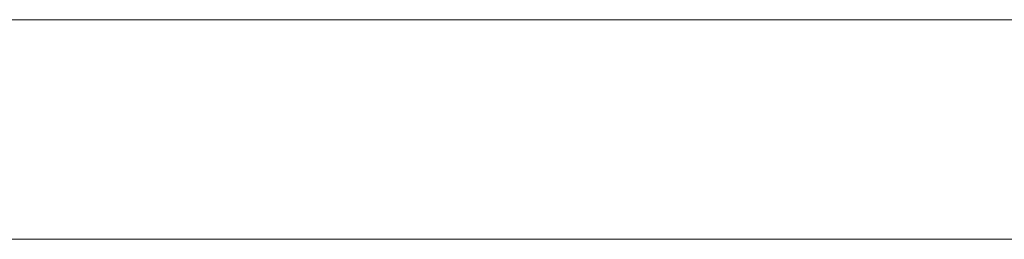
# Model space of a CAD drawing. Header units: inches. Extents: x -30 to 641, y 180 to 601.
# Tile 182 of 234: x 510.87 to 518.04, y 440.87 to 442.47. Entities that reach past the tile are written whole.
import ezdxf

# ---------------------------------------------------------------- set-up
doc = ezdxf.new("R2010")
doc.units = ezdxf.units.IN
doc.header["$MEASUREMENT"] = 0
doc.layers.add('1', color=7, linetype='Continuous')

# ---------------------------------------------------------------- blocks, each defined once
blk = doc.blocks.new('block 2075')
at = {"layer": '1', "color": 155, "lineweight": 18, "true_color": 0x4c7299}
blk.add_lwpolyline([(518.3403, 442.474), (409.4533, 442.474)], dxfattribs=at)
blk = doc.blocks.new('block 2309')
at = {"layer": '1', "color": 155, "lineweight": 18, "true_color": 0x4c7299}
blk.add_lwpolyline([(518.3403, 440.874), (409.4533, 440.874)], dxfattribs=at)
blk = doc.blocks.new('block 2488')
at = {"layer": '1', "color": 18, "lineweight": 13, "true_color": 0x4c0000}
blk.add_lwpolyline([(518.3403, 442.474), (409.4533, 442.474)], dxfattribs=at)
blk = doc.blocks.new('block 2519')
at = {"layer": '1', "color": 18, "lineweight": 13, "true_color": 0x4c0000}
blk.add_lwpolyline([(518.3403, 442.474), (409.4533, 442.474)], dxfattribs=at)
blk = doc.blocks.new('block 2564')
at = {"layer": '1', "color": 18, "lineweight": 13, "true_color": 0x4c0000}
blk.add_lwpolyline([(398.1146, 442.474), (529.679, 442.474)], dxfattribs=at)
blk = doc.blocks.new('block 2611')
at = {"layer": '1', "color": 252, "lineweight": 13, "true_color": 0x848484}
blk.add_lwpolyline([(515.5961, 442.474), (515.9961, 442.474)], dxfattribs=at)
blk = doc.blocks.new('block 2615')
at = {"layer": '1', "color": 18, "lineweight": 13, "true_color": 0x4c0000}
blk.add_lwpolyline([(398.1146, 442.474), (529.679, 442.474)], dxfattribs=at)
blk = doc.blocks.new('block 2747')
at = {"layer": '1', "color": 252, "lineweight": 13, "true_color": 0x848484}
blk.add_lwpolyline([(515.5961, 442.474), (515.9961, 442.474)], dxfattribs=at)
blk = doc.blocks.new('block 7551')
at = {"layer": '1', "color": 18, "lineweight": 13, "true_color": 0x4c0000}
for points in [[(292.0396, 442.474), (329.4442, 442.474), (366.8489, 442.474), (385.5512, 442.474), (390.2268, 442.474), (392.5646, 442.474), (393.7804, 442.474), (397.7497, 442.474), (398.7628, 442.474), (401.1005, 442.474), (475.9098, 442.474), (513.3144, 442.474), (522.6656, 442.474), (527.3412, 442.474)], [(523.2629, 442.474), (522.3323, 442.474), (520.1363, 442.474), (517.0617, 442.474), (498.3594, 442.474), (423.5501, 442.474), (414.199, 442.474), (409.5234, 442.474), (408.6866, 442.474), (406.394, 442.474), (403.3208, 442.474), (398.6452, 442.474), (389.2941, 442.474), (351.8894, 442.474), (314.4848, 442.474), (295.7825, 442.474)]]:
    blk.add_lwpolyline(points, dxfattribs=at)
blk = doc.blocks.new('block 7685')
at = {"layer": '1', "color": 18, "lineweight": 13, "true_color": 0x4c0000}
blk.add_open_spline([(511.5391, 442.474), (511.5437, 442.474), (511.5496, 442.474), (511.5496, 442.474), (511.5496, 442.474), (511.5579, 442.474), (511.5579, 442.474), (511.5579, 442.474), (511.5686, 442.474), (511.5686, 442.474), (511.5686, 442.474), (511.5815, 442.474), (511.5815, 442.474), (511.5815, 442.474), (511.5965, 442.474), (511.5965, 442.474), (511.5965, 442.474), (511.6132, 442.474), (511.6132, 442.474), (511.6132, 442.474), (511.6314, 442.474), (511.6314, 442.474), (511.6314, 442.474), (511.6508, 442.474), (511.6508, 442.474), (511.6508, 442.474), (511.6711, 442.474), (511.6711, 442.474), (511.6711, 442.474), (511.6926, 442.474), (511.6926, 442.474), (511.6926, 442.474), (511.7155, 442.474), (511.7155, 442.474), (511.7155, 442.474), (511.7395, 442.474), (511.7395, 442.474), (511.7395, 442.474), (511.7893, 442.474), (511.7893, 442.474), (511.7893, 442.474), (511.839, 442.474), (511.839, 442.474), (511.839, 442.474), (511.863, 442.474), (511.863, 442.474), (511.863, 442.474), (511.8859, 442.474), (511.8859, 442.474), (511.8859, 442.474), (511.9074, 442.474), (511.9074, 442.474), (511.9074, 442.474), (511.9277, 442.474), (511.9277, 442.474), (511.9277, 442.474), (511.9471, 442.474), (511.9471, 442.474), (511.9471, 442.474), (511.9653, 442.474), (511.9653, 442.474), (511.9653, 442.474), (511.982, 442.474), (511.982, 442.474), (511.982, 442.474), (511.997, 442.474), (511.997, 442.474), (511.997, 442.474), (512.0099, 442.474), (512.0099, 442.474), (512.0099, 442.474), (512.0206, 442.474), (512.0206, 442.474), (512.0206, 442.474), (512.0289, 442.474), (512.0289, 442.474), (512.0289, 442.474), (512.0348, 442.474), (512.0348, 442.474), (512.0348, 442.474), (512.0289, 442.474), (512.0289, 442.474), (512.0289, 442.474), (512.0206, 442.474), (512.0206, 442.474), (512.0206, 442.474), (512.0099, 442.474), (512.0099, 442.474), (512.0099, 442.474), (511.997, 442.474), (511.997, 442.474), (511.997, 442.474), (511.982, 442.474), (511.982, 442.474), (511.982, 442.474), (511.9653, 442.474), (511.9653, 442.474), (511.9653, 442.474), (511.9471, 442.474), (511.9471, 442.474), (511.9471, 442.474), (511.9277, 442.474), (511.9277, 442.474), (511.9277, 442.474), (511.9074, 442.474), (511.9074, 442.474), (511.9074, 442.474), (511.8859, 442.474), (511.8859, 442.474), (511.8859, 442.474), (511.863, 442.474), (511.863, 442.474), (511.863, 442.474), (511.839, 442.474), (511.839, 442.474), (511.839, 442.474), (511.7893, 442.474), (511.7893, 442.474), (511.7893, 442.474), (511.7395, 442.474), (511.7395, 442.474), (511.7395, 442.474), (511.7155, 442.474), (511.7155, 442.474), (511.7155, 442.474), (511.6926, 442.474), (511.6926, 442.474), (511.6926, 442.474), (511.6711, 442.474), (511.6711, 442.474), (511.6711, 442.474), (511.6508, 442.474), (511.6508, 442.474), (511.6508, 442.474), (511.6314, 442.474), (511.6314, 442.474), (511.6314, 442.474), (511.6132, 442.474), (511.6132, 442.474), (511.6132, 442.474), (511.5965, 442.474), (511.5965, 442.474), (511.5965, 442.474), (511.5815, 442.474), (511.5815, 442.474), (511.5815, 442.474), (511.5686, 442.474), (511.5686, 442.474), (511.5686, 442.474), (511.5579, 442.474), (511.5579, 442.474), (511.5579, 442.474), (511.5496, 442.474), (511.5496, 442.474), (511.5496, 442.474), (511.5437, 442.474), (511.5437, 442.474)], degree=3, knots=[0, 0, 0, 0, 1, 1, 1, 2, 2, 2, 3, 3, 3, 4, 4, 4, 5, 5, 5, 6, 6, 6, 7, 7, 7, 8, 8, 8, 9, 9, 9, 10, 10, 10, 11, 11, 11, 12, 12, 12, 13, 13, 13, 14, 14, 14, 15, 15, 15, 16, 16, 16, 17, 17, 17, 18, 18, 18, 19, 19, 19, 20, 20, 20, 21, 21, 21, 22, 22, 22, 23, 23, 23, 24, 24, 24, 25, 25, 25, 26, 26, 26, 27, 27, 27, 28, 28, 28, 29, 29, 29, 30, 30, 30, 31, 31, 31, 32, 32, 32, 33, 33, 33, 34, 34, 34, 35, 35, 35, 36, 36, 36, 37, 37, 37, 38, 38, 38, 39, 39, 39, 40, 40, 40, 41, 41, 41, 42, 42, 42, 43, 43, 43, 44, 44, 44, 45, 45, 45, 46, 46, 46, 47, 47, 47, 48, 48, 48, 49, 49, 49, 50, 50, 50, 51, 51, 51, 52, 52, 52, 52], dxfattribs=at)
blk = doc.blocks.new('block 7828')
at = {"layer": '1', "color": 252, "lineweight": 13, "true_color": 0x848484}
blk.add_open_spline([(514.4058, 442.474), (514.4104, 442.474), (514.4163, 442.474), (514.4163, 442.474), (514.4163, 442.474), (514.4246, 442.474), (514.4246, 442.474), (514.4246, 442.474), (514.4353, 442.474), (514.4353, 442.474), (514.4353, 442.474), (514.4482, 442.474), (514.4482, 442.474), (514.4482, 442.474), (514.4632, 442.474), (514.4632, 442.474), (514.4632, 442.474), (514.4799, 442.474), (514.4799, 442.474), (514.4799, 442.474), (514.4981, 442.474), (514.4981, 442.474), (514.4981, 442.474), (514.5175, 442.474), (514.5175, 442.474), (514.5175, 442.474), (514.5378, 442.474), (514.5378, 442.474), (514.5378, 442.474), (514.5593, 442.474), (514.5593, 442.474), (514.5593, 442.474), (514.5822, 442.474), (514.5822, 442.474), (514.5822, 442.474), (514.6062, 442.474), (514.6062, 442.474), (514.6062, 442.474), (514.656, 442.474), (514.656, 442.474), (514.656, 442.474), (514.7057, 442.474), (514.7057, 442.474), (514.7057, 442.474), (514.7297, 442.474), (514.7297, 442.474), (514.7297, 442.474), (514.7526, 442.474), (514.7526, 442.474), (514.7526, 442.474), (514.7741, 442.474), (514.7741, 442.474), (514.7741, 442.474), (514.7944, 442.474), (514.7944, 442.474), (514.7944, 442.474), (514.8138, 442.474), (514.8138, 442.474), (514.8138, 442.474), (514.832, 442.474), (514.832, 442.474), (514.832, 442.474), (514.8487, 442.474), (514.8487, 442.474), (514.8487, 442.474), (514.8637, 442.474), (514.8637, 442.474), (514.8637, 442.474), (514.8766, 442.474), (514.8766, 442.474), (514.8766, 442.474), (514.8873, 442.474), (514.8873, 442.474), (514.8873, 442.474), (514.8956, 442.474), (514.8956, 442.474), (514.8956, 442.474), (514.9015, 442.474), (514.9015, 442.474), (514.9015, 442.474), (514.8956, 442.474), (514.8956, 442.474), (514.8956, 442.474), (514.8873, 442.474), (514.8873, 442.474), (514.8873, 442.474), (514.8766, 442.474), (514.8766, 442.474), (514.8766, 442.474), (514.8637, 442.474), (514.8637, 442.474), (514.8637, 442.474), (514.8487, 442.474), (514.8487, 442.474), (514.8487, 442.474), (514.832, 442.474), (514.832, 442.474), (514.832, 442.474), (514.8138, 442.474), (514.8138, 442.474), (514.8138, 442.474), (514.7944, 442.474), (514.7944, 442.474), (514.7944, 442.474), (514.7741, 442.474), (514.7741, 442.474), (514.7741, 442.474), (514.7526, 442.474), (514.7526, 442.474), (514.7526, 442.474), (514.7297, 442.474), (514.7297, 442.474), (514.7297, 442.474), (514.7057, 442.474), (514.7057, 442.474), (514.7057, 442.474), (514.656, 442.474), (514.656, 442.474), (514.656, 442.474), (514.6062, 442.474), (514.6062, 442.474), (514.6062, 442.474), (514.5822, 442.474), (514.5822, 442.474), (514.5822, 442.474), (514.5593, 442.474), (514.5593, 442.474), (514.5593, 442.474), (514.5378, 442.474), (514.5378, 442.474), (514.5378, 442.474), (514.5175, 442.474), (514.5175, 442.474), (514.5175, 442.474), (514.4981, 442.474), (514.4981, 442.474), (514.4981, 442.474), (514.4799, 442.474), (514.4799, 442.474), (514.4799, 442.474), (514.4632, 442.474), (514.4632, 442.474), (514.4632, 442.474), (514.4482, 442.474), (514.4482, 442.474), (514.4482, 442.474), (514.4353, 442.474), (514.4353, 442.474), (514.4353, 442.474), (514.4246, 442.474), (514.4246, 442.474), (514.4246, 442.474), (514.4163, 442.474), (514.4163, 442.474), (514.4163, 442.474), (514.4104, 442.474), (514.4104, 442.474)], degree=3, knots=[0, 0, 0, 0, 1, 1, 1, 2, 2, 2, 3, 3, 3, 4, 4, 4, 5, 5, 5, 6, 6, 6, 7, 7, 7, 8, 8, 8, 9, 9, 9, 10, 10, 10, 11, 11, 11, 12, 12, 12, 13, 13, 13, 14, 14, 14, 15, 15, 15, 16, 16, 16, 17, 17, 17, 18, 18, 18, 19, 19, 19, 20, 20, 20, 21, 21, 21, 22, 22, 22, 23, 23, 23, 24, 24, 24, 25, 25, 25, 26, 26, 26, 27, 27, 27, 28, 28, 28, 29, 29, 29, 30, 30, 30, 31, 31, 31, 32, 32, 32, 33, 33, 33, 34, 34, 34, 35, 35, 35, 36, 36, 36, 37, 37, 37, 38, 38, 38, 39, 39, 39, 40, 40, 40, 41, 41, 41, 42, 42, 42, 43, 43, 43, 44, 44, 44, 45, 45, 45, 46, 46, 46, 47, 47, 47, 48, 48, 48, 49, 49, 49, 50, 50, 50, 51, 51, 51, 52, 52, 52, 52], dxfattribs=at)
blk = doc.blocks.new('block 7832')
at = {"layer": '1', "color": 252, "lineweight": 13, "true_color": 0x848484}
blk.add_open_spline([(517.5164, 442.474), (517.6129, 442.474), (517.7094, 442.474), (517.806, 442.474), (517.7094, 442.474), (517.6129, 442.474), (517.5164, 442.474), (517.2754, 442.474), (517.0344, 442.474), (516.7934, 442.474), (516.7577, 442.474), (516.722, 442.474), (516.6863, 442.474), (516.5095, 442.474), (516.3327, 442.474), (516.1559, 442.474), (516.356, 442.474), (516.556, 442.474), (516.756, 442.474), (516.556, 442.474), (516.356, 442.474), (516.1559, 442.474), (516.3327, 442.474), (516.5095, 442.474), (516.6863, 442.474), (516.722, 442.474), (516.7577, 442.474), (516.7934, 442.474), (517.0344, 442.474), (517.2754, 442.474), (517.5164, 442.474)], degree=3, knots=[0, 0, 0, 0, 1, 1, 1, 2, 2, 2, 3, 3, 3, 4, 4, 4, 5, 5, 5, 6, 6, 6, 7, 7, 7, 8, 8, 8, 9, 9, 9, 10, 10, 10, 10], dxfattribs=at)
blk = doc.blocks.new('block 7833')
at = {"layer": '1', "color": 252, "lineweight": 13, "true_color": 0x848484}
blk.add_open_spline([(517.5164, 442.474), (517.6129, 442.474), (517.7094, 442.474), (517.806, 442.474), (517.7094, 442.474), (517.6129, 442.474), (517.5164, 442.474), (517.2754, 442.474), (517.0344, 442.474), (516.7934, 442.474), (516.7577, 442.474), (516.722, 442.474), (516.6863, 442.474), (516.5095, 442.474), (516.3327, 442.474), (516.1559, 442.474), (516.356, 442.474), (516.556, 442.474), (516.756, 442.474), (516.556, 442.474), (516.356, 442.474), (516.1559, 442.474), (516.3327, 442.474), (516.5095, 442.474), (516.6863, 442.474), (516.722, 442.474), (516.7577, 442.474), (516.7934, 442.474), (517.0344, 442.474), (517.2754, 442.474), (517.5164, 442.474)], degree=3, knots=[0, 0, 0, 0, 1, 1, 1, 2, 2, 2, 3, 3, 3, 4, 4, 4, 5, 5, 5, 6, 6, 6, 7, 7, 7, 8, 8, 8, 9, 9, 9, 10, 10, 10, 10], dxfattribs=at)
blk = doc.blocks.new('block 7840')
at = {"layer": '1', "color": 252, "lineweight": 13, "true_color": 0x848484}
blk.add_open_spline([(514.4058, 442.474), (514.4104, 442.474), (514.4163, 442.474), (514.4163, 442.474), (514.4163, 442.474), (514.4246, 442.474), (514.4246, 442.474), (514.4246, 442.474), (514.4353, 442.474), (514.4353, 442.474), (514.4353, 442.474), (514.4482, 442.474), (514.4482, 442.474), (514.4482, 442.474), (514.4632, 442.474), (514.4632, 442.474), (514.4632, 442.474), (514.4799, 442.474), (514.4799, 442.474), (514.4799, 442.474), (514.4981, 442.474), (514.4981, 442.474), (514.4981, 442.474), (514.5175, 442.474), (514.5175, 442.474), (514.5175, 442.474), (514.5378, 442.474), (514.5378, 442.474), (514.5378, 442.474), (514.5593, 442.474), (514.5593, 442.474), (514.5593, 442.474), (514.5822, 442.474), (514.5822, 442.474), (514.5822, 442.474), (514.6062, 442.474), (514.6062, 442.474), (514.6062, 442.474), (514.656, 442.474), (514.656, 442.474), (514.656, 442.474), (514.7057, 442.474), (514.7057, 442.474), (514.7057, 442.474), (514.7297, 442.474), (514.7297, 442.474), (514.7297, 442.474), (514.7526, 442.474), (514.7526, 442.474), (514.7526, 442.474), (514.7741, 442.474), (514.7741, 442.474), (514.7741, 442.474), (514.7944, 442.474), (514.7944, 442.474), (514.7944, 442.474), (514.8138, 442.474), (514.8138, 442.474), (514.8138, 442.474), (514.832, 442.474), (514.832, 442.474), (514.832, 442.474), (514.8487, 442.474), (514.8487, 442.474), (514.8487, 442.474), (514.8637, 442.474), (514.8637, 442.474), (514.8637, 442.474), (514.8766, 442.474), (514.8766, 442.474), (514.8766, 442.474), (514.8873, 442.474), (514.8873, 442.474), (514.8873, 442.474), (514.8956, 442.474), (514.8956, 442.474), (514.8956, 442.474), (514.9015, 442.474), (514.9015, 442.474), (514.9015, 442.474), (514.8956, 442.474), (514.8956, 442.474), (514.8956, 442.474), (514.8873, 442.474), (514.8873, 442.474), (514.8873, 442.474), (514.8766, 442.474), (514.8766, 442.474), (514.8766, 442.474), (514.8637, 442.474), (514.8637, 442.474), (514.8637, 442.474), (514.8487, 442.474), (514.8487, 442.474), (514.8487, 442.474), (514.832, 442.474), (514.832, 442.474), (514.832, 442.474), (514.8138, 442.474), (514.8138, 442.474), (514.8138, 442.474), (514.7944, 442.474), (514.7944, 442.474), (514.7944, 442.474), (514.7741, 442.474), (514.7741, 442.474), (514.7741, 442.474), (514.7526, 442.474), (514.7526, 442.474), (514.7526, 442.474), (514.7297, 442.474), (514.7297, 442.474), (514.7297, 442.474), (514.7057, 442.474), (514.7057, 442.474), (514.7057, 442.474), (514.656, 442.474), (514.656, 442.474), (514.656, 442.474), (514.6062, 442.474), (514.6062, 442.474), (514.6062, 442.474), (514.5822, 442.474), (514.5822, 442.474), (514.5822, 442.474), (514.5593, 442.474), (514.5593, 442.474), (514.5593, 442.474), (514.5378, 442.474), (514.5378, 442.474), (514.5378, 442.474), (514.5175, 442.474), (514.5175, 442.474), (514.5175, 442.474), (514.4981, 442.474), (514.4981, 442.474), (514.4981, 442.474), (514.4799, 442.474), (514.4799, 442.474), (514.4799, 442.474), (514.4632, 442.474), (514.4632, 442.474), (514.4632, 442.474), (514.4482, 442.474), (514.4482, 442.474), (514.4482, 442.474), (514.4353, 442.474), (514.4353, 442.474), (514.4353, 442.474), (514.4246, 442.474), (514.4246, 442.474), (514.4246, 442.474), (514.4163, 442.474), (514.4163, 442.474), (514.4163, 442.474), (514.4104, 442.474), (514.4104, 442.474)], degree=3, knots=[0, 0, 0, 0, 1, 1, 1, 2, 2, 2, 3, 3, 3, 4, 4, 4, 5, 5, 5, 6, 6, 6, 7, 7, 7, 8, 8, 8, 9, 9, 9, 10, 10, 10, 11, 11, 11, 12, 12, 12, 13, 13, 13, 14, 14, 14, 15, 15, 15, 16, 16, 16, 17, 17, 17, 18, 18, 18, 19, 19, 19, 20, 20, 20, 21, 21, 21, 22, 22, 22, 23, 23, 23, 24, 24, 24, 25, 25, 25, 26, 26, 26, 27, 27, 27, 28, 28, 28, 29, 29, 29, 30, 30, 30, 31, 31, 31, 32, 32, 32, 33, 33, 33, 34, 34, 34, 35, 35, 35, 36, 36, 36, 37, 37, 37, 38, 38, 38, 39, 39, 39, 40, 40, 40, 41, 41, 41, 42, 42, 42, 43, 43, 43, 44, 44, 44, 45, 45, 45, 46, 46, 46, 47, 47, 47, 48, 48, 48, 49, 49, 49, 50, 50, 50, 51, 51, 51, 52, 52, 52, 52], dxfattribs=at)
blk = doc.blocks.new('block 7849')
at = {"layer": '1', "color": 18, "lineweight": 13, "true_color": 0x4c0000}
blk.add_open_spline([(513.6698, 442.474), (513.6698, 442.474), (513.6574, 442.474), (513.6574, 442.474), (513.6574, 442.474), (513.5983, 442.474), (513.5983, 442.474), (513.5983, 442.474), (513.4787, 442.474), (513.4787, 442.474), (513.4787, 442.474), (512.9886, 442.474), (512.9886, 442.474), (512.9886, 442.474), (512.502, 442.474), (512.502, 442.474), (512.502, 442.474), (512.2696, 442.474), (512.2696, 442.474), (512.2696, 442.474), (512.0494, 442.474), (512.0494, 442.474), (512.0494, 442.474), (511.8448, 442.474), (511.8448, 442.474), (511.8448, 442.474), (511.6583, 442.474), (511.6583, 442.474), (511.6583, 442.474), (511.4921, 442.474), (511.4921, 442.474), (511.4921, 442.474), (511.3476, 442.474), (511.3476, 442.474), (511.3476, 442.474), (511.2241, 442.474), (511.2241, 442.474), (511.2241, 442.474), (511.1185, 442.474), (511.1185, 442.474), (511.1185, 442.474), (511.0332, 442.474), (511.0332, 442.474), (511.0332, 442.474), (510.9988, 442.474), (510.9988, 442.474), (510.9988, 442.474), (510.9705, 442.474), (510.9705, 442.474), (510.9705, 442.474), (510.9482, 442.474), (510.9482, 442.474), (510.9482, 442.474), (510.9322, 442.474), (510.9322, 442.474), (510.9322, 442.474), (510.9227, 442.474), (510.9227, 442.474), (510.9227, 442.474), (510.9332, 442.474), (510.9332, 442.474), (510.9332, 442.474), (510.9496, 442.474), (510.9496, 442.474), (510.9496, 442.474), (510.9724, 442.474), (510.9724, 442.474), (510.9724, 442.474), (511.0012, 442.474), (511.0012, 442.474), (511.0012, 442.474), (511.036, 442.474), (511.036, 442.474), (511.036, 442.474), (511.1221, 442.474), (511.1221, 442.474), (511.1221, 442.474), (511.2284, 442.474), (511.2284, 442.474), (511.2284, 442.474), (511.3526, 442.474), (511.3526, 442.474), (511.3526, 442.474), (511.498, 442.474), (511.498, 442.474), (511.498, 442.474), (511.6649, 442.474), (511.6649, 442.474), (511.6649, 442.474), (511.8521, 442.474), (511.8521, 442.474), (511.8521, 442.474), (512.0574, 442.474), (512.0574, 442.474), (512.0574, 442.474), (512.2781, 442.474), (512.2781, 442.474), (512.2781, 442.474), (512.5109, 442.474), (512.5109, 442.474), (512.5109, 442.474), (513.4877, 442.474), (513.4877, 442.474), (513.4877, 442.474), (513.6072, 442.474), (513.6072, 442.474), (513.6072, 442.474), (513.6663, 442.474), (513.6663, 442.474), (513.6683, 442.474), (513.661, 442.474), (513.661, 442.474), (513.661, 442.474), (513.4208, 442.474), (513.4208, 442.474), (513.4208, 442.474), (513.1733, 442.474), (513.1733, 442.474), (513.1733, 442.474), (512.9257, 442.474), (512.9257, 442.474), (512.9257, 442.474), (512.6861, 442.474), (512.6861, 442.474), (512.6861, 442.474), (512.4622, 442.474), (512.4622, 442.474), (512.4622, 442.474), (512.3584, 442.474), (512.3584, 442.474), (512.3584, 442.474), (512.261, 442.474), (512.261, 442.474), (512.261, 442.474), (512.1705, 442.474), (512.1705, 442.474), (512.1705, 442.474), (512.0874, 442.474), (512.0874, 442.474), (512.0874, 442.474), (512.012, 442.474), (512.012, 442.474), (512.012, 442.474), (511.9446, 442.474), (511.9446, 442.474), (511.9446, 442.474), (511.8838, 442.474), (511.8838, 442.474), (511.8838, 442.474), (511.8293, 442.474), (511.8293, 442.474), (511.8293, 442.474), (511.7819, 442.474), (511.7819, 442.474), (511.7819, 442.474), (511.7421, 442.474), (511.7421, 442.474), (511.7421, 442.474), (511.7106, 442.474), (511.7106, 442.474), (511.7106, 442.474), (511.6878, 442.474), (511.6878, 442.474), (511.6878, 442.474), (511.6741, 442.474), (511.6741, 442.474), (511.6748, 442.474), (511.6892, 442.474), (511.6892, 442.474), (511.6892, 442.474), (511.7126, 442.474), (511.7126, 442.474), (511.7126, 442.474), (511.7448, 442.474), (511.7448, 442.474), (511.7448, 442.474), (511.7852, 442.474), (511.7852, 442.474), (511.7852, 442.474), (511.8332, 442.474), (511.8332, 442.474), (511.8332, 442.474), (511.8882, 442.474), (511.8882, 442.474), (511.8882, 442.474), (511.9493, 442.474), (511.9493, 442.474), (511.9493, 442.474), (512.0174, 442.474), (512.0174, 442.474), (512.0174, 442.474), (512.0933, 442.474), (512.0933, 442.474), (512.0933, 442.474), (512.177, 442.474), (512.177, 442.474), (512.177, 442.474), (512.268, 442.474), (512.268, 442.474), (512.268, 442.474), (512.366, 442.474), (512.366, 442.474), (512.366, 442.474), (512.4703, 442.474), (512.4703, 442.474), (512.4703, 442.474), (512.6948, 442.474), (512.6948, 442.474), (512.6948, 442.474), (512.9349, 442.474), (512.9349, 442.474), (512.9349, 442.474), (513.1826, 442.474), (513.1826, 442.474), (513.1826, 442.474), (513.43, 442.474), (513.43, 442.474), (513.43, 442.474), (513.6698, 442.474), (513.6698, 442.474)], degree=3, knots=[0, 0, 0, 0, 1, 1, 1, 2, 2, 2, 3, 3, 3, 4, 4, 4, 5, 5, 5, 6, 6, 6, 7, 7, 7, 8, 8, 8, 9, 9, 9, 10, 10, 10, 11, 11, 11, 12, 12, 12, 13, 13, 13, 14, 14, 14, 15, 15, 15, 16, 16, 16, 17, 17, 17, 18, 18, 18, 19, 19, 19, 20, 20, 20, 21, 21, 21, 22, 22, 22, 23, 23, 23, 24, 24, 24, 25, 25, 25, 26, 26, 26, 27, 27, 27, 28, 28, 28, 29, 29, 29, 30, 30, 30, 31, 31, 31, 32, 32, 32, 33, 33, 33, 34, 34, 34, 35, 35, 35, 36, 36, 36, 37, 37, 37, 38, 38, 38, 39, 39, 39, 40, 40, 40, 41, 41, 41, 42, 42, 42, 43, 43, 43, 44, 44, 44, 45, 45, 45, 46, 46, 46, 47, 47, 47, 48, 48, 48, 49, 49, 49, 50, 50, 50, 51, 51, 51, 52, 52, 52, 53, 53, 53, 54, 54, 54, 55, 55, 55, 56, 56, 56, 57, 57, 57, 58, 58, 58, 59, 59, 59, 60, 60, 60, 61, 61, 61, 62, 62, 62, 63, 63, 63, 64, 64, 64, 65, 65, 65, 66, 66, 66, 67, 67, 67, 68, 68, 68, 69, 69, 69, 70, 70, 70, 71, 71, 71, 72, 72, 72, 73, 73, 73, 73], dxfattribs=at)
blk = doc.blocks.new('block 7850')
at = {"layer": '1', "color": 18, "lineweight": 13, "true_color": 0x4c0000}
blk.add_open_spline([(517.4198, 442.474), (517.4198, 442.474), (517.1742, 442.474), (517.1742, 442.474), (517.1742, 442.474), (516.1787, 442.474), (516.1787, 442.474), (516.1787, 442.474), (516.0542, 442.474), (516.0542, 442.474), (516.0542, 442.474), (515.992, 442.474), (515.992, 442.474), (515.992, 442.474), (515.9609, 442.474), (515.9609, 442.474), (515.9609, 442.474), (515.9673, 442.474), (515.9673, 442.474), (515.9673, 442.474), (516.0011, 442.474), (516.0011, 442.474), (516.0011, 442.474), (516.045, 442.474), (516.045, 442.474), (516.045, 442.474), (516.0991, 442.474), (516.0991, 442.474), (516.0991, 442.474), (516.1637, 442.474), (516.1637, 442.474), (516.1637, 442.474), (516.2387, 442.474), (516.2387, 442.474), (516.2387, 442.474), (516.3238, 442.474), (516.3238, 442.474), (516.3238, 442.474), (516.4187, 442.474), (516.4187, 442.474), (516.4187, 442.474), (516.5227, 442.474), (516.5227, 442.474), (516.5227, 442.474), (516.6348, 442.474), (516.6348, 442.474), (516.6348, 442.474), (516.754, 442.474), (516.754, 442.474), (516.754, 442.474), (517.0086, 442.474), (517.0086, 442.474), (517.0086, 442.474), (517.276, 442.474), (517.276, 442.474), (517.276, 442.474), (517.5452, 442.474), (517.5452, 442.474), (517.5452, 442.474), (517.8063, 442.474), (517.8063, 442.474), (517.8063, 442.474), (517.8694, 442.474), (517.8694, 442.474), (517.8694, 442.474), (517.9005, 442.474), (517.9005, 442.474), (517.9005, 442.474), (517.9159, 442.474), (517.9159, 442.474), (517.9159, 442.474), (517.9074, 442.474), (517.9074, 442.474), (517.9074, 442.474), (517.8715, 442.474), (517.8715, 442.474), (517.8715, 442.474), (517.7992, 442.474), (517.7992, 442.474), (517.7992, 442.474), (517.6526, 442.474), (517.6526, 442.474), (517.6526, 442.474), (517.0548, 442.474), (517.0548, 442.474), (517.0548, 442.474), (516.7607, 442.474), (516.7607, 442.474), (516.7607, 442.474), (516.479, 442.474), (516.479, 442.474), (516.479, 442.474), (516.2163, 442.474), (516.2163, 442.474), (516.2163, 442.474), (516.0939, 442.474), (516.0939, 442.474), (516.0939, 442.474), (515.9782, 442.474), (515.9782, 442.474), (515.9782, 442.474), (515.8698, 442.474), (515.8698, 442.474), (515.8698, 442.474), (515.769, 442.474), (515.769, 442.474), (515.769, 442.474), (515.6762, 442.474), (515.6762, 442.474), (515.6762, 442.474), (515.5915, 442.474), (515.5915, 442.474), (515.5915, 442.474), (515.5148, 442.474), (515.5148, 442.474), (515.5148, 442.474), (515.4446, 442.474), (515.4446, 442.474), (515.4446, 442.474), (515.3811, 442.474), (515.3811, 442.474), (515.3811, 442.474), (515.325, 442.474), (515.325, 442.474), (515.325, 442.474), (515.2768, 442.474), (515.2768, 442.474), (515.2768, 442.474), (515.2371, 442.474), (515.2371, 442.474), (515.2371, 442.474), (515.2062, 442.474), (515.2062, 442.474), (515.2062, 442.474), (515.1846, 442.474), (515.1846, 442.474), (515.1846, 442.474), (515.1725, 442.474), (515.1725, 442.474), (515.1771, 442.474), (515.1938, 442.474), (515.1938, 442.474), (515.1938, 442.474), (515.2199, 442.474), (515.2199, 442.474), (515.2199, 442.474), (515.2551, 442.474), (515.2551, 442.474), (515.2551, 442.474), (515.2989, 442.474), (515.2989, 442.474), (515.2989, 442.474), (515.351, 442.474), (515.351, 442.474), (515.351, 442.474), (515.4107, 442.474), (515.4107, 442.474), (515.4107, 442.474), (515.4775, 442.474), (515.4775, 442.474), (515.4775, 442.474), (515.5507, 442.474), (515.5507, 442.474), (515.5507, 442.474), (515.6312, 442.474), (515.6312, 442.474), (515.6312, 442.474), (515.7198, 442.474), (515.7198, 442.474), (515.7198, 442.474), (515.8164, 442.474), (515.8164, 442.474), (515.8164, 442.474), (515.9209, 442.474), (515.9209, 442.474), (515.9209, 442.474), (516.0329, 442.474), (516.0329, 442.474), (516.0329, 442.474), (516.1519, 442.474), (516.1519, 442.474), (516.1519, 442.474), (516.2773, 442.474), (516.2773, 442.474), (516.2773, 442.474), (516.5451, 442.474), (516.5451, 442.474), (516.5451, 442.474), (516.8304, 442.474), (516.8304, 442.474), (516.8304, 442.474), (517.1265, 442.474), (517.1265, 442.474), (517.1265, 442.474), (517.7233, 442.474), (517.7233, 442.474), (517.7233, 442.474), (517.8687, 442.474), (517.8687, 442.474), (517.8687, 442.474), (517.9046, 442.474), (517.9046, 442.474), (517.9046, 442.474), (517.9198, 442.474), (517.9198, 442.474), (517.9181, 442.474), (517.9003, 442.474), (517.9003, 442.474), (517.9003, 442.474), (517.8643, 442.474), (517.8643, 442.474), (517.8643, 442.474), (517.7171, 442.474), (517.7171, 442.474), (517.7171, 442.474), (517.0997, 442.474), (517.0997, 442.474), (517.0997, 442.474), (516.8007, 442.474), (516.8007, 442.474), (516.8007, 442.474), (516.6609, 442.474), (516.6609, 442.474), (516.6609, 442.474), (516.5302, 442.474), (516.5302, 442.474), (516.5302, 442.474), (516.4103, 442.474), (516.4103, 442.474), (516.4103, 442.474), (516.3025, 442.474), (516.3025, 442.474), (516.3025, 442.474), (516.2079, 442.474), (516.2079, 442.474), (516.2079, 442.474), (516.1269, 442.474), (516.1269, 442.474), (516.1269, 442.474), (516.0599, 442.474), (516.0599, 442.474), (516.0599, 442.474), (516.0067, 442.474), (516.0067, 442.474), (516.0067, 442.474), (515.9669, 442.474), (515.9669, 442.474), (515.9629, 442.474), (515.9609, 442.474), (515.9609, 442.474), (515.9609, 442.474), (515.9684, 442.474), (515.9684, 442.474), (515.9684, 442.474), (516.0098, 442.474), (516.0098, 442.474), (516.0098, 442.474), (516.0928, 442.474), (516.0928, 442.474), (516.0928, 442.474), (517.4198, 442.474), (517.4198, 442.474)], degree=3, knots=[0, 0, 0, 0, 1, 1, 1, 2, 2, 2, 3, 3, 3, 4, 4, 4, 5, 5, 5, 6, 6, 6, 7, 7, 7, 8, 8, 8, 9, 9, 9, 10, 10, 10, 11, 11, 11, 12, 12, 12, 13, 13, 13, 14, 14, 14, 15, 15, 15, 16, 16, 16, 17, 17, 17, 18, 18, 18, 19, 19, 19, 20, 20, 20, 21, 21, 21, 22, 22, 22, 23, 23, 23, 24, 24, 24, 25, 25, 25, 26, 26, 26, 27, 27, 27, 28, 28, 28, 29, 29, 29, 30, 30, 30, 31, 31, 31, 32, 32, 32, 33, 33, 33, 34, 34, 34, 35, 35, 35, 36, 36, 36, 37, 37, 37, 38, 38, 38, 39, 39, 39, 40, 40, 40, 41, 41, 41, 42, 42, 42, 43, 43, 43, 44, 44, 44, 45, 45, 45, 46, 46, 46, 47, 47, 47, 48, 48, 48, 49, 49, 49, 50, 50, 50, 51, 51, 51, 52, 52, 52, 53, 53, 53, 54, 54, 54, 55, 55, 55, 56, 56, 56, 57, 57, 57, 58, 58, 58, 59, 59, 59, 60, 60, 60, 61, 61, 61, 62, 62, 62, 63, 63, 63, 64, 64, 64, 65, 65, 65, 66, 66, 66, 67, 67, 67, 68, 68, 68, 69, 69, 69, 70, 70, 70, 71, 71, 71, 72, 72, 72, 73, 73, 73, 74, 74, 74, 75, 75, 75, 76, 76, 76, 77, 77, 77, 78, 78, 78, 79, 79, 79, 80, 80, 80, 81, 81, 81, 82, 82, 82, 83, 83, 83, 84, 84, 84, 85, 85, 85, 86, 86, 86, 87, 87, 87, 87], dxfattribs=at)
blk = doc.blocks.new('block 7885')
at = {"layer": '1', "color": 18, "lineweight": 13, "true_color": 0x4c0000}
blk.add_open_spline([(513.6698, 442.474), (513.6698, 442.474), (513.6574, 442.474), (513.6574, 442.474), (513.6574, 442.474), (513.5983, 442.474), (513.5983, 442.474), (513.5983, 442.474), (513.4787, 442.474), (513.4787, 442.474), (513.4787, 442.474), (512.9886, 442.474), (512.9886, 442.474), (512.9886, 442.474), (512.502, 442.474), (512.502, 442.474), (512.502, 442.474), (512.2696, 442.474), (512.2696, 442.474), (512.2696, 442.474), (512.0494, 442.474), (512.0494, 442.474), (512.0494, 442.474), (511.8448, 442.474), (511.8448, 442.474), (511.8448, 442.474), (511.6583, 442.474), (511.6583, 442.474), (511.6583, 442.474), (511.4921, 442.474), (511.4921, 442.474), (511.4921, 442.474), (511.3476, 442.474), (511.3476, 442.474), (511.3476, 442.474), (511.2241, 442.474), (511.2241, 442.474), (511.2241, 442.474), (511.1185, 442.474), (511.1185, 442.474), (511.1185, 442.474), (511.0332, 442.474), (511.0332, 442.474), (511.0332, 442.474), (510.9988, 442.474), (510.9988, 442.474), (510.9988, 442.474), (510.9705, 442.474), (510.9705, 442.474), (510.9705, 442.474), (510.9482, 442.474), (510.9482, 442.474), (510.9482, 442.474), (510.9322, 442.474), (510.9322, 442.474), (510.9322, 442.474), (510.9227, 442.474), (510.9227, 442.474), (510.9227, 442.474), (510.9332, 442.474), (510.9332, 442.474), (510.9332, 442.474), (510.9496, 442.474), (510.9496, 442.474), (510.9496, 442.474), (510.9724, 442.474), (510.9724, 442.474), (510.9724, 442.474), (511.0012, 442.474), (511.0012, 442.474), (511.0012, 442.474), (511.036, 442.474), (511.036, 442.474), (511.036, 442.474), (511.1221, 442.474), (511.1221, 442.474), (511.1221, 442.474), (511.2284, 442.474), (511.2284, 442.474), (511.2284, 442.474), (511.3526, 442.474), (511.3526, 442.474), (511.3526, 442.474), (511.498, 442.474), (511.498, 442.474), (511.498, 442.474), (511.6649, 442.474), (511.6649, 442.474), (511.6649, 442.474), (511.8521, 442.474), (511.8521, 442.474), (511.8521, 442.474), (512.0574, 442.474), (512.0574, 442.474), (512.0574, 442.474), (512.2781, 442.474), (512.2781, 442.474), (512.2781, 442.474), (512.5109, 442.474), (512.5109, 442.474), (512.5109, 442.474), (513.4877, 442.474), (513.4877, 442.474), (513.4877, 442.474), (513.6072, 442.474), (513.6072, 442.474), (513.6072, 442.474), (513.6663, 442.474), (513.6663, 442.474), (513.6683, 442.474), (513.661, 442.474), (513.661, 442.474), (513.661, 442.474), (513.4208, 442.474), (513.4208, 442.474), (513.4208, 442.474), (513.1733, 442.474), (513.1733, 442.474), (513.1733, 442.474), (512.9257, 442.474), (512.9257, 442.474), (512.9257, 442.474), (512.6861, 442.474), (512.6861, 442.474), (512.6861, 442.474), (512.4622, 442.474), (512.4622, 442.474), (512.4622, 442.474), (512.3584, 442.474), (512.3584, 442.474), (512.3584, 442.474), (512.261, 442.474), (512.261, 442.474), (512.261, 442.474), (512.1705, 442.474), (512.1705, 442.474), (512.1705, 442.474), (512.0874, 442.474), (512.0874, 442.474), (512.0874, 442.474), (512.012, 442.474), (512.012, 442.474), (512.012, 442.474), (511.9446, 442.474), (511.9446, 442.474), (511.9446, 442.474), (511.8838, 442.474), (511.8838, 442.474), (511.8838, 442.474), (511.8293, 442.474), (511.8293, 442.474), (511.8293, 442.474), (511.7819, 442.474), (511.7819, 442.474), (511.7819, 442.474), (511.7421, 442.474), (511.7421, 442.474), (511.7421, 442.474), (511.7106, 442.474), (511.7106, 442.474), (511.7106, 442.474), (511.6878, 442.474), (511.6878, 442.474), (511.6878, 442.474), (511.6741, 442.474), (511.6741, 442.474), (511.6748, 442.474), (511.6892, 442.474), (511.6892, 442.474), (511.6892, 442.474), (511.7126, 442.474), (511.7126, 442.474), (511.7126, 442.474), (511.7448, 442.474), (511.7448, 442.474), (511.7448, 442.474), (511.7852, 442.474), (511.7852, 442.474), (511.7852, 442.474), (511.8332, 442.474), (511.8332, 442.474), (511.8332, 442.474), (511.8882, 442.474), (511.8882, 442.474), (511.8882, 442.474), (511.9493, 442.474), (511.9493, 442.474), (511.9493, 442.474), (512.0174, 442.474), (512.0174, 442.474), (512.0174, 442.474), (512.0933, 442.474), (512.0933, 442.474), (512.0933, 442.474), (512.177, 442.474), (512.177, 442.474), (512.177, 442.474), (512.268, 442.474), (512.268, 442.474), (512.268, 442.474), (512.366, 442.474), (512.366, 442.474), (512.366, 442.474), (512.4703, 442.474), (512.4703, 442.474), (512.4703, 442.474), (512.6948, 442.474), (512.6948, 442.474), (512.6948, 442.474), (512.9349, 442.474), (512.9349, 442.474), (512.9349, 442.474), (513.1826, 442.474), (513.1826, 442.474), (513.1826, 442.474), (513.43, 442.474), (513.43, 442.474), (513.43, 442.474), (513.6698, 442.474), (513.6698, 442.474)], degree=3, knots=[0, 0, 0, 0, 1, 1, 1, 2, 2, 2, 3, 3, 3, 4, 4, 4, 5, 5, 5, 6, 6, 6, 7, 7, 7, 8, 8, 8, 9, 9, 9, 10, 10, 10, 11, 11, 11, 12, 12, 12, 13, 13, 13, 14, 14, 14, 15, 15, 15, 16, 16, 16, 17, 17, 17, 18, 18, 18, 19, 19, 19, 20, 20, 20, 21, 21, 21, 22, 22, 22, 23, 23, 23, 24, 24, 24, 25, 25, 25, 26, 26, 26, 27, 27, 27, 28, 28, 28, 29, 29, 29, 30, 30, 30, 31, 31, 31, 32, 32, 32, 33, 33, 33, 34, 34, 34, 35, 35, 35, 36, 36, 36, 37, 37, 37, 38, 38, 38, 39, 39, 39, 40, 40, 40, 41, 41, 41, 42, 42, 42, 43, 43, 43, 44, 44, 44, 45, 45, 45, 46, 46, 46, 47, 47, 47, 48, 48, 48, 49, 49, 49, 50, 50, 50, 51, 51, 51, 52, 52, 52, 53, 53, 53, 54, 54, 54, 55, 55, 55, 56, 56, 56, 57, 57, 57, 58, 58, 58, 59, 59, 59, 60, 60, 60, 61, 61, 61, 62, 62, 62, 63, 63, 63, 64, 64, 64, 65, 65, 65, 66, 66, 66, 67, 67, 67, 68, 68, 68, 69, 69, 69, 70, 70, 70, 71, 71, 71, 72, 72, 72, 73, 73, 73, 73], dxfattribs=at)
blk = doc.blocks.new('block 7905')
at = {"layer": '1', "color": 18, "lineweight": 13, "true_color": 0x4c0000}
blk.add_open_spline([(517.4198, 442.474), (517.4198, 442.474), (517.1742, 442.474), (517.1742, 442.474), (517.1742, 442.474), (516.1787, 442.474), (516.1787, 442.474), (516.1787, 442.474), (516.0542, 442.474), (516.0542, 442.474), (516.0542, 442.474), (515.992, 442.474), (515.992, 442.474), (515.992, 442.474), (515.9609, 442.474), (515.9609, 442.474), (515.9609, 442.474), (515.9673, 442.474), (515.9673, 442.474), (515.9673, 442.474), (516.0011, 442.474), (516.0011, 442.474), (516.0011, 442.474), (516.045, 442.474), (516.045, 442.474), (516.045, 442.474), (516.0991, 442.474), (516.0991, 442.474), (516.0991, 442.474), (516.1637, 442.474), (516.1637, 442.474), (516.1637, 442.474), (516.2387, 442.474), (516.2387, 442.474), (516.2387, 442.474), (516.3238, 442.474), (516.3238, 442.474), (516.3238, 442.474), (516.4187, 442.474), (516.4187, 442.474), (516.4187, 442.474), (516.5227, 442.474), (516.5227, 442.474), (516.5227, 442.474), (516.6348, 442.474), (516.6348, 442.474), (516.6348, 442.474), (516.754, 442.474), (516.754, 442.474), (516.754, 442.474), (517.0086, 442.474), (517.0086, 442.474), (517.0086, 442.474), (517.276, 442.474), (517.276, 442.474), (517.276, 442.474), (517.5452, 442.474), (517.5452, 442.474), (517.5452, 442.474), (517.8063, 442.474), (517.8063, 442.474), (517.8063, 442.474), (517.8694, 442.474), (517.8694, 442.474), (517.8694, 442.474), (517.9005, 442.474), (517.9005, 442.474), (517.9005, 442.474), (517.9159, 442.474), (517.9159, 442.474), (517.9159, 442.474), (517.9074, 442.474), (517.9074, 442.474), (517.9074, 442.474), (517.8715, 442.474), (517.8715, 442.474), (517.8715, 442.474), (517.7992, 442.474), (517.7992, 442.474), (517.7992, 442.474), (517.6526, 442.474), (517.6526, 442.474), (517.6526, 442.474), (517.0548, 442.474), (517.0548, 442.474), (517.0548, 442.474), (516.7607, 442.474), (516.7607, 442.474), (516.7607, 442.474), (516.479, 442.474), (516.479, 442.474), (516.479, 442.474), (516.2163, 442.474), (516.2163, 442.474), (516.2163, 442.474), (516.0939, 442.474), (516.0939, 442.474), (516.0939, 442.474), (515.9782, 442.474), (515.9782, 442.474), (515.9782, 442.474), (515.8698, 442.474), (515.8698, 442.474), (515.8698, 442.474), (515.769, 442.474), (515.769, 442.474), (515.769, 442.474), (515.6762, 442.474), (515.6762, 442.474), (515.6762, 442.474), (515.5915, 442.474), (515.5915, 442.474), (515.5915, 442.474), (515.5148, 442.474), (515.5148, 442.474), (515.5148, 442.474), (515.4446, 442.474), (515.4446, 442.474), (515.4446, 442.474), (515.3811, 442.474), (515.3811, 442.474), (515.3811, 442.474), (515.325, 442.474), (515.325, 442.474), (515.325, 442.474), (515.2768, 442.474), (515.2768, 442.474), (515.2768, 442.474), (515.2371, 442.474), (515.2371, 442.474), (515.2371, 442.474), (515.2062, 442.474), (515.2062, 442.474), (515.2062, 442.474), (515.1846, 442.474), (515.1846, 442.474), (515.1846, 442.474), (515.1725, 442.474), (515.1725, 442.474), (515.1771, 442.474), (515.1938, 442.474), (515.1938, 442.474), (515.1938, 442.474), (515.2199, 442.474), (515.2199, 442.474), (515.2199, 442.474), (515.2551, 442.474), (515.2551, 442.474), (515.2551, 442.474), (515.2989, 442.474), (515.2989, 442.474), (515.2989, 442.474), (515.351, 442.474), (515.351, 442.474), (515.351, 442.474), (515.4107, 442.474), (515.4107, 442.474), (515.4107, 442.474), (515.4775, 442.474), (515.4775, 442.474), (515.4775, 442.474), (515.5507, 442.474), (515.5507, 442.474), (515.5507, 442.474), (515.6312, 442.474), (515.6312, 442.474), (515.6312, 442.474), (515.7198, 442.474), (515.7198, 442.474), (515.7198, 442.474), (515.8164, 442.474), (515.8164, 442.474), (515.8164, 442.474), (515.9209, 442.474), (515.9209, 442.474), (515.9209, 442.474), (516.0329, 442.474), (516.0329, 442.474), (516.0329, 442.474), (516.1519, 442.474), (516.1519, 442.474), (516.1519, 442.474), (516.2773, 442.474), (516.2773, 442.474), (516.2773, 442.474), (516.5451, 442.474), (516.5451, 442.474), (516.5451, 442.474), (516.8304, 442.474), (516.8304, 442.474), (516.8304, 442.474), (517.1265, 442.474), (517.1265, 442.474), (517.1265, 442.474), (517.7233, 442.474), (517.7233, 442.474), (517.7233, 442.474), (517.8687, 442.474), (517.8687, 442.474), (517.8687, 442.474), (517.9046, 442.474), (517.9046, 442.474), (517.9046, 442.474), (517.9198, 442.474), (517.9198, 442.474), (517.9181, 442.474), (517.9003, 442.474), (517.9003, 442.474), (517.9003, 442.474), (517.8643, 442.474), (517.8643, 442.474), (517.8643, 442.474), (517.7171, 442.474), (517.7171, 442.474), (517.7171, 442.474), (517.0997, 442.474), (517.0997, 442.474), (517.0997, 442.474), (516.8007, 442.474), (516.8007, 442.474), (516.8007, 442.474), (516.6609, 442.474), (516.6609, 442.474), (516.6609, 442.474), (516.5302, 442.474), (516.5302, 442.474), (516.5302, 442.474), (516.4103, 442.474), (516.4103, 442.474), (516.4103, 442.474), (516.3025, 442.474), (516.3025, 442.474), (516.3025, 442.474), (516.2079, 442.474), (516.2079, 442.474), (516.2079, 442.474), (516.1269, 442.474), (516.1269, 442.474), (516.1269, 442.474), (516.0599, 442.474), (516.0599, 442.474), (516.0599, 442.474), (516.0067, 442.474), (516.0067, 442.474), (516.0067, 442.474), (515.9669, 442.474), (515.9669, 442.474), (515.9629, 442.474), (515.9609, 442.474), (515.9609, 442.474), (515.9609, 442.474), (515.9684, 442.474), (515.9684, 442.474), (515.9684, 442.474), (516.0098, 442.474), (516.0098, 442.474), (516.0098, 442.474), (516.0928, 442.474), (516.0928, 442.474), (516.0928, 442.474), (517.4198, 442.474), (517.4198, 442.474)], degree=3, knots=[0, 0, 0, 0, 1, 1, 1, 2, 2, 2, 3, 3, 3, 4, 4, 4, 5, 5, 5, 6, 6, 6, 7, 7, 7, 8, 8, 8, 9, 9, 9, 10, 10, 10, 11, 11, 11, 12, 12, 12, 13, 13, 13, 14, 14, 14, 15, 15, 15, 16, 16, 16, 17, 17, 17, 18, 18, 18, 19, 19, 19, 20, 20, 20, 21, 21, 21, 22, 22, 22, 23, 23, 23, 24, 24, 24, 25, 25, 25, 26, 26, 26, 27, 27, 27, 28, 28, 28, 29, 29, 29, 30, 30, 30, 31, 31, 31, 32, 32, 32, 33, 33, 33, 34, 34, 34, 35, 35, 35, 36, 36, 36, 37, 37, 37, 38, 38, 38, 39, 39, 39, 40, 40, 40, 41, 41, 41, 42, 42, 42, 43, 43, 43, 44, 44, 44, 45, 45, 45, 46, 46, 46, 47, 47, 47, 48, 48, 48, 49, 49, 49, 50, 50, 50, 51, 51, 51, 52, 52, 52, 53, 53, 53, 54, 54, 54, 55, 55, 55, 56, 56, 56, 57, 57, 57, 58, 58, 58, 59, 59, 59, 60, 60, 60, 61, 61, 61, 62, 62, 62, 63, 63, 63, 64, 64, 64, 65, 65, 65, 66, 66, 66, 67, 67, 67, 68, 68, 68, 69, 69, 69, 70, 70, 70, 71, 71, 71, 72, 72, 72, 73, 73, 73, 74, 74, 74, 75, 75, 75, 76, 76, 76, 77, 77, 77, 78, 78, 78, 79, 79, 79, 80, 80, 80, 81, 81, 81, 82, 82, 82, 83, 83, 83, 84, 84, 84, 85, 85, 85, 86, 86, 86, 87, 87, 87, 87], dxfattribs=at)
blk = doc.blocks.new('block 8181')
at = {"layer": '1', "color": 18, "lineweight": 13, "true_color": 0x4c0000}
blk.add_open_spline([(511.5391, 442.474), (511.5437, 442.474), (511.5496, 442.474), (511.5496, 442.474), (511.5496, 442.474), (511.5579, 442.474), (511.5579, 442.474), (511.5579, 442.474), (511.5686, 442.474), (511.5686, 442.474), (511.5686, 442.474), (511.5815, 442.474), (511.5815, 442.474), (511.5815, 442.474), (511.5965, 442.474), (511.5965, 442.474), (511.5965, 442.474), (511.6132, 442.474), (511.6132, 442.474), (511.6132, 442.474), (511.6314, 442.474), (511.6314, 442.474), (511.6314, 442.474), (511.6508, 442.474), (511.6508, 442.474), (511.6508, 442.474), (511.6711, 442.474), (511.6711, 442.474), (511.6711, 442.474), (511.6926, 442.474), (511.6926, 442.474), (511.6926, 442.474), (511.7155, 442.474), (511.7155, 442.474), (511.7155, 442.474), (511.7395, 442.474), (511.7395, 442.474), (511.7395, 442.474), (511.7893, 442.474), (511.7893, 442.474), (511.7893, 442.474), (511.839, 442.474), (511.839, 442.474), (511.839, 442.474), (511.863, 442.474), (511.863, 442.474), (511.863, 442.474), (511.8859, 442.474), (511.8859, 442.474), (511.8859, 442.474), (511.9074, 442.474), (511.9074, 442.474), (511.9074, 442.474), (511.9277, 442.474), (511.9277, 442.474), (511.9277, 442.474), (511.9471, 442.474), (511.9471, 442.474), (511.9471, 442.474), (511.9653, 442.474), (511.9653, 442.474), (511.9653, 442.474), (511.982, 442.474), (511.982, 442.474), (511.982, 442.474), (511.997, 442.474), (511.997, 442.474), (511.997, 442.474), (512.0099, 442.474), (512.0099, 442.474), (512.0099, 442.474), (512.0206, 442.474), (512.0206, 442.474), (512.0206, 442.474), (512.0289, 442.474), (512.0289, 442.474), (512.0289, 442.474), (512.0348, 442.474), (512.0348, 442.474), (512.0348, 442.474), (512.0289, 442.474), (512.0289, 442.474), (512.0289, 442.474), (512.0206, 442.474), (512.0206, 442.474), (512.0206, 442.474), (512.0099, 442.474), (512.0099, 442.474), (512.0099, 442.474), (511.997, 442.474), (511.997, 442.474), (511.997, 442.474), (511.982, 442.474), (511.982, 442.474), (511.982, 442.474), (511.9653, 442.474), (511.9653, 442.474), (511.9653, 442.474), (511.9471, 442.474), (511.9471, 442.474), (511.9471, 442.474), (511.9277, 442.474), (511.9277, 442.474), (511.9277, 442.474), (511.9074, 442.474), (511.9074, 442.474), (511.9074, 442.474), (511.8859, 442.474), (511.8859, 442.474), (511.8859, 442.474), (511.863, 442.474), (511.863, 442.474), (511.863, 442.474), (511.839, 442.474), (511.839, 442.474), (511.839, 442.474), (511.7893, 442.474), (511.7893, 442.474), (511.7893, 442.474), (511.7395, 442.474), (511.7395, 442.474), (511.7395, 442.474), (511.7155, 442.474), (511.7155, 442.474), (511.7155, 442.474), (511.6926, 442.474), (511.6926, 442.474), (511.6926, 442.474), (511.6711, 442.474), (511.6711, 442.474), (511.6711, 442.474), (511.6508, 442.474), (511.6508, 442.474), (511.6508, 442.474), (511.6314, 442.474), (511.6314, 442.474), (511.6314, 442.474), (511.6132, 442.474), (511.6132, 442.474), (511.6132, 442.474), (511.5965, 442.474), (511.5965, 442.474), (511.5965, 442.474), (511.5815, 442.474), (511.5815, 442.474), (511.5815, 442.474), (511.5686, 442.474), (511.5686, 442.474), (511.5686, 442.474), (511.5579, 442.474), (511.5579, 442.474), (511.5579, 442.474), (511.5496, 442.474), (511.5496, 442.474), (511.5496, 442.474), (511.5437, 442.474), (511.5437, 442.474)], degree=3, knots=[0, 0, 0, 0, 1, 1, 1, 2, 2, 2, 3, 3, 3, 4, 4, 4, 5, 5, 5, 6, 6, 6, 7, 7, 7, 8, 8, 8, 9, 9, 9, 10, 10, 10, 11, 11, 11, 12, 12, 12, 13, 13, 13, 14, 14, 14, 15, 15, 15, 16, 16, 16, 17, 17, 17, 18, 18, 18, 19, 19, 19, 20, 20, 20, 21, 21, 21, 22, 22, 22, 23, 23, 23, 24, 24, 24, 25, 25, 25, 26, 26, 26, 27, 27, 27, 28, 28, 28, 29, 29, 29, 30, 30, 30, 31, 31, 31, 32, 32, 32, 33, 33, 33, 34, 34, 34, 35, 35, 35, 36, 36, 36, 37, 37, 37, 38, 38, 38, 39, 39, 39, 40, 40, 40, 41, 41, 41, 42, 42, 42, 43, 43, 43, 44, 44, 44, 45, 45, 45, 46, 46, 46, 47, 47, 47, 48, 48, 48, 49, 49, 49, 50, 50, 50, 51, 51, 51, 52, 52, 52, 52], dxfattribs=at)
blk = doc.blocks.new('block 8191')
at = {"layer": '1', "color": 252, "lineweight": 13, "true_color": 0x848484}
blk.add_open_spline([(517.5164, 442.474), (517.6129, 442.474), (517.7094, 442.474), (517.806, 442.474), (517.7094, 442.474), (517.6129, 442.474), (517.5164, 442.474), (517.2754, 442.474), (517.0344, 442.474), (516.7934, 442.474), (516.7577, 442.474), (516.722, 442.474), (516.6863, 442.474), (516.5095, 442.474), (516.3327, 442.474), (516.1559, 442.474), (516.356, 442.474), (516.556, 442.474), (516.756, 442.474), (516.556, 442.474), (516.356, 442.474), (516.1559, 442.474), (516.3327, 442.474), (516.5095, 442.474), (516.6863, 442.474), (516.722, 442.474), (516.7577, 442.474), (516.7934, 442.474), (517.0344, 442.474), (517.2754, 442.474), (517.5164, 442.474)], degree=3, knots=[0, 0, 0, 0, 1, 1, 1, 2, 2, 2, 3, 3, 3, 4, 4, 4, 5, 5, 5, 6, 6, 6, 7, 7, 7, 8, 8, 8, 9, 9, 9, 10, 10, 10, 10], dxfattribs=at)
blk = doc.blocks.new('block 8195')
at = {"layer": '1', "color": 252, "lineweight": 13, "true_color": 0x848484}
blk.add_open_spline([(517.5164, 442.474), (517.6129, 442.474), (517.7094, 442.474), (517.806, 442.474), (517.7094, 442.474), (517.6129, 442.474), (517.5164, 442.474), (517.2754, 442.474), (517.0344, 442.474), (516.7934, 442.474), (516.7577, 442.474), (516.722, 442.474), (516.6863, 442.474), (516.5095, 442.474), (516.3327, 442.474), (516.1559, 442.474), (516.356, 442.474), (516.556, 442.474), (516.756, 442.474), (516.556, 442.474), (516.356, 442.474), (516.1559, 442.474), (516.3327, 442.474), (516.5095, 442.474), (516.6863, 442.474), (516.722, 442.474), (516.7577, 442.474), (516.7934, 442.474), (517.0344, 442.474), (517.2754, 442.474), (517.5164, 442.474)], degree=3, knots=[0, 0, 0, 0, 1, 1, 1, 2, 2, 2, 3, 3, 3, 4, 4, 4, 5, 5, 5, 6, 6, 6, 7, 7, 7, 8, 8, 8, 9, 9, 9, 10, 10, 10, 10], dxfattribs=at)

msp = doc.modelspace()

# ---------------------------------------------------------------- block references
at = {"layer": '1'}
for name in ['block 7551', 'block 2564', 'block 2615', 'block 2075', 'block 2488', 'block 2519', 'block 7849', 'block 7885', 'block 7685', 'block 8181', 'block 7828', 'block 7840', 'block 7850', 'block 7905', 'block 2611', 'block 2747', 'block 7832', 'block 7833', 'block 8191', 'block 8195', 'block 2309']:
    msp.add_blockref(name, (0, 0), dxfattribs=at)

doc.saveas('drawing.dxf')
